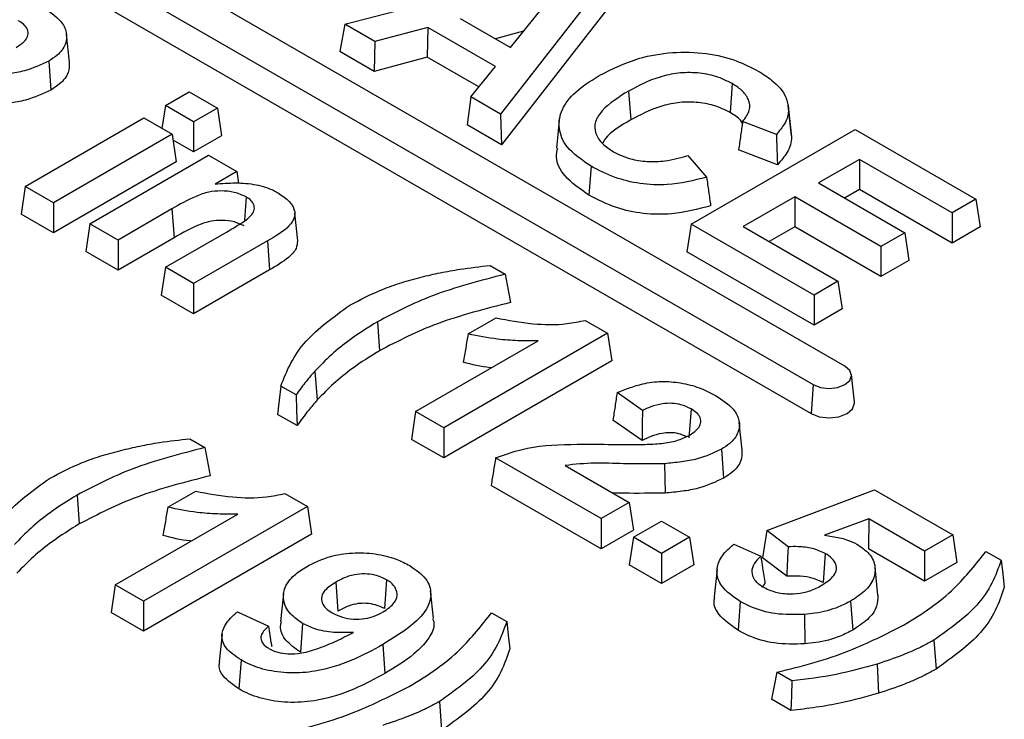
# Model space of a CAD drawing. Header units: inches. Extents: x 0.3 to 33.8, y 0.2 to 21.7.
# Tile 187 of 192: x 30.8162 to 30.8742, y 18.5157 to 18.5569. Entities that reach past the tile are written whole.
import ezdxf

# ---------------------------------------------------------------- set-up
doc = ezdxf.new("R2010")
doc.units = ezdxf.units.IN
doc.header["$MEASUREMENT"] = 0

msp = doc.modelspace()

# ---------------------------------------------------------------- linework, layer by layer
at = {"color": 7, "linetype": 'Continuous', "lineweight": 25}
for p, q in [((30.864781, 18.536532), (30.796192, 18.576128)), ((30.794318, 18.575046), (30.862907, 18.53545)), ((30.794194, 18.573342), (30.862783, 18.533746)), ((30.835346, 18.556668), (30.848642, 18.560136)), ((30.850492, 18.559068), (30.844506, 18.55138)), ((30.845091, 18.555299), (30.847651, 18.558483)), ((30.850701, 18.557457), (30.844562, 18.549572)), ((30.835346, 18.556668), (30.835043, 18.555067)), ((30.837113, 18.555648), (30.835346, 18.556668)), ((30.842141, 18.557002), (30.845091, 18.555299)), ((30.819138, 18.554443), (30.818964, 18.55607)), ((30.84023, 18.556486), (30.837113, 18.555648)), ((30.84023, 18.556486), (30.840193, 18.554731)), ((30.844203, 18.554192), (30.84023, 18.556486)), ((30.845862, 18.556258), (30.844203, 18.555811)), ((30.837113, 18.555648), (30.837076, 18.553893)), ((30.837076, 18.553893), (30.835043, 18.555067)), ((30.817912, 18.5545), (30.818036, 18.552795)), ((30.840193, 18.554731), (30.837076, 18.553893)), ((30.843227, 18.55298), (30.840193, 18.554731)), ((30.842753, 18.552391), (30.844203, 18.554192)), ((30.858146, 18.553177), (30.858023, 18.551472)), ((30.824784, 18.55188), (30.826186, 18.552689)), ((30.826186, 18.552689), (30.827842, 18.551733)), ((30.852049, 18.552739), (30.852173, 18.551035)), ((30.842753, 18.552391), (30.842543, 18.550737)), ((30.844506, 18.55138), (30.842753, 18.552391)), ((30.824784, 18.55188), (30.824581, 18.550539)), ((30.82644, 18.550924), (30.824784, 18.55188)), ((30.827842, 18.551733), (30.82644, 18.550924)), ((30.827842, 18.551733), (30.82809, 18.5501)), ((30.844506, 18.55138), (30.844562, 18.549572)), ((30.86162, 18.550256), (30.861446, 18.551877)), ((30.861467, 18.551668), (30.861642, 18.550037)), ((30.816534, 18.547117), (30.823521, 18.551151)), ((30.823521, 18.551151), (30.825177, 18.550195)), ((30.82644, 18.550924), (30.82644, 18.549148)), ((30.844562, 18.549572), (30.842543, 18.550737)), ((30.847969, 18.551008), (30.847795, 18.549381)), ((30.860744, 18.550178), (30.858756, 18.550943)), ((30.825177, 18.550195), (30.81819, 18.546161)), ((30.825177, 18.550195), (30.825425, 18.548561)), ((30.855724, 18.544904), (30.865376, 18.550476)), ((30.861589, 18.550253), (30.861642, 18.550037)), ((30.865376, 18.550476), (30.87249, 18.546369)), ((30.82644, 18.549148), (30.82523, 18.549846)), ((30.82809, 18.5501), (30.82644, 18.549148)), ((30.860807, 18.548399), (30.858523, 18.549278)), ((30.825425, 18.548561), (30.81819, 18.544385)), ((30.820342, 18.544919), (30.827328, 18.548953)), ((30.827328, 18.548953), (30.828985, 18.547997)), ((30.85553, 18.548938), (30.856639, 18.547658)), ((30.86563, 18.54871), (30.863225, 18.547321)), ((30.871087, 18.545559), (30.86563, 18.54871)), ((30.86563, 18.54871), (30.86563, 18.546934)), ((30.828985, 18.547997), (30.82771, 18.547261)), ((30.828985, 18.547997), (30.829089, 18.547308)), ((30.849836, 18.548303), (30.849712, 18.546598)), ((30.863225, 18.547321), (30.868302, 18.544391)), ((30.816534, 18.547117), (30.816287, 18.545484)), ((30.81819, 18.546161), (30.816534, 18.547117)), ((30.86563, 18.546934), (30.864763, 18.546433)), ((30.871087, 18.543783), (30.86563, 18.546934)), ((30.81819, 18.546161), (30.81819, 18.544385)), ((30.829536, 18.546499), (30.829436, 18.545124)), ((30.861822, 18.546512), (30.858783, 18.544757)), ((30.866899, 18.543581), (30.861822, 18.546512)), ((30.861822, 18.546512), (30.861822, 18.544736)), ((30.87249, 18.546369), (30.871087, 18.545559)), ((30.87249, 18.546369), (30.872737, 18.544736)), ((30.825168, 18.545793), (30.821998, 18.543963)), ((30.825168, 18.545793), (30.825292, 18.544089)), ((30.832578, 18.543907), (30.832403, 18.545537)), ((30.871087, 18.545559), (30.871087, 18.543783)), ((30.81819, 18.544385), (30.816287, 18.545484)), ((30.820342, 18.544919), (30.820094, 18.543286)), ((30.821998, 18.543963), (30.820342, 18.544919)), ((30.824784, 18.542355), (30.828372, 18.544427)), ((30.855724, 18.544904), (30.855477, 18.543271)), ((30.862965, 18.540724), (30.855724, 18.544904)), ((30.858783, 18.544757), (30.864367, 18.541533)), ((30.861822, 18.544736), (30.860321, 18.543869)), ((30.866899, 18.541805), (30.861822, 18.544736)), ((30.868302, 18.544391), (30.866899, 18.543581)), ((30.868302, 18.544391), (30.868549, 18.542758)), ((30.872737, 18.544736), (30.871087, 18.543783)), ((30.825292, 18.544089), (30.821998, 18.542187)), ((30.821998, 18.543963), (30.821998, 18.542187)), ((30.83079, 18.54391), (30.82644, 18.541399)), ((30.83079, 18.54391), (30.830914, 18.542206)), ((30.821998, 18.542187), (30.820094, 18.543286)), ((30.862965, 18.538948), (30.855477, 18.543271)), ((30.866899, 18.543581), (30.866899, 18.541805)), ((30.868549, 18.542758), (30.866899, 18.541805)), ((30.824784, 18.542355), (30.824536, 18.540722)), ((30.82644, 18.541399), (30.824784, 18.542355)), ((30.830914, 18.542206), (30.82644, 18.539623)), ((30.843895, 18.542466), (30.84479, 18.541949)), ((30.864367, 18.541533), (30.862965, 18.540724)), ((30.864367, 18.541533), (30.864615, 18.5399)), ((30.82644, 18.541399), (30.82644, 18.539623)), ((30.82644, 18.539623), (30.824536, 18.540722)), ((30.862965, 18.540724), (30.862965, 18.538948)), ((30.864615, 18.5399), (30.862965, 18.538948)), ((30.837263, 18.539148), (30.837387, 18.537443)), ((30.842609, 18.538432), (30.844246, 18.539377)), ((30.849497, 18.539232), (30.850814, 18.538472)), ((30.839506, 18.533856), (30.846732, 18.538027)), ((30.850814, 18.538472), (30.841162, 18.5329)), ((30.850814, 18.538472), (30.851062, 18.536839)), ((30.851062, 18.536839), (30.841162, 18.531124)), ((30.83357, 18.536233), (30.833724, 18.534553)), ((30.865341, 18.534412), (30.865167, 18.536038)), ((30.832471, 18.53484), (30.831579, 18.535355)), ((30.862907, 18.53545), (30.862783, 18.533746)), ((30.85286, 18.533927), (30.85137, 18.534973)), ((30.855723, 18.534019), (30.855599, 18.532314)), ((30.832532, 18.533029), (30.83139, 18.533688)), ((30.839506, 18.533856), (30.839259, 18.532223)), ((30.841162, 18.5329), (30.839506, 18.533856)), ((30.852839, 18.53215), (30.851121, 18.533356)), ((30.841162, 18.5329), (30.841162, 18.531124)), ((30.858736, 18.531584), (30.858562, 18.533211)), ((30.826217, 18.532261), (30.827113, 18.531744)), ((30.841162, 18.531124), (30.839259, 18.532223)), ((30.85751, 18.53164), (30.857634, 18.529936)), ((30.850427, 18.527551), (30.84422, 18.531134)), ((30.848308, 18.530687), (30.852083, 18.528507)), ((30.854169, 18.53079), (30.854191, 18.529056)), ((30.850427, 18.525775), (30.843954, 18.529512)), ((30.819585, 18.528942), (30.819709, 18.527238)), ((30.824932, 18.528226), (30.826569, 18.529172)), ((30.831819, 18.529027), (30.833137, 18.528267)), ((30.860178, 18.526859), (30.866522, 18.529257)), ((30.866522, 18.529257), (30.871121, 18.526602)), ((30.833137, 18.528267), (30.823485, 18.522695)), ((30.833137, 18.528267), (30.833384, 18.526634)), ((30.852083, 18.528507), (30.850427, 18.527551)), ((30.852083, 18.528507), (30.852331, 18.526874)), ((30.821828, 18.523651), (30.829054, 18.527822)), ((30.850427, 18.527551), (30.850427, 18.525775)), ((30.852325, 18.526456), (30.853981, 18.527412)), ((30.853981, 18.527412), (30.855637, 18.526456)), ((30.866191, 18.527536), (30.863583, 18.526573)), ((30.866191, 18.527536), (30.866167, 18.525774)), ((30.869465, 18.525646), (30.866191, 18.527536)), ((30.833384, 18.526634), (30.823485, 18.520919)), ((30.852331, 18.526874), (30.850427, 18.525775)), ((30.852325, 18.526456), (30.852077, 18.524823)), ((30.853981, 18.5255), (30.852325, 18.526456)), ((30.855637, 18.526456), (30.853981, 18.5255)), ((30.855637, 18.526456), (30.855885, 18.524823)), ((30.860178, 18.526859), (30.859926, 18.525251)), ((30.861434, 18.525896), (30.860178, 18.526859)), ((30.871121, 18.526602), (30.869465, 18.525646)), ((30.871121, 18.526602), (30.871368, 18.524969)), ((30.858242, 18.526043), (30.859832, 18.525336)), ((30.853981, 18.5255), (30.853981, 18.523724)), ((30.861352, 18.524158), (30.859926, 18.525251)), ((30.863624, 18.525501), (30.863502, 18.523796)), ((30.869465, 18.52387), (30.866167, 18.525774)), ((30.869465, 18.525646), (30.869465, 18.52387)), ((30.873077, 18.52562), (30.873973, 18.525102)), ((30.853981, 18.523724), (30.852077, 18.524823)), ((30.855885, 18.524823), (30.853981, 18.523724)), ((30.866726, 18.523041), (30.866551, 18.524669)), ((30.871368, 18.524969), (30.869465, 18.52387)), ((30.857256, 18.524583), (30.857081, 18.522956)), ((30.821828, 18.523651), (30.821581, 18.522018)), ((30.823485, 18.522695), (30.821828, 18.523651)), ((30.834817, 18.523815), (30.834941, 18.52211)), ((30.837798, 18.523957), (30.837673, 18.522252)), ((30.860073, 18.523724), (30.859919, 18.523549)), ((30.831738, 18.523115), (30.831563, 18.521488)), ((30.840559, 18.521681), (30.840385, 18.523305)), ((30.823485, 18.522695), (30.823485, 18.520919)), ((30.858614, 18.522679), (30.85849, 18.520974)), ((30.865117, 18.522697), (30.865241, 18.520992)), ((30.823485, 18.520919), (30.821581, 18.522018)), ((30.829022, 18.522064), (30.830859, 18.521215)), ((30.843977, 18.522009), (30.844873, 18.521491)), ((30.862397, 18.521908), (30.862421, 18.520175)), ((30.83286, 18.521385), (30.832736, 18.519681)), ((30.828119, 18.520751), (30.827944, 18.519125)), ((30.837572, 18.52013), (30.837695, 18.518425)), ((30.870018, 18.520397), (30.870141, 18.518692)), ((30.829234, 18.519229), (30.829111, 18.517524)), ((30.866675, 18.518986), (30.866758, 18.517264)), ((30.861654, 18.517993), (30.860763, 18.518507)), ((30.840918, 18.516786), (30.841041, 18.515081)), ((30.861596, 18.516251), (30.860454, 18.51691))]:
    msp.add_line(p, q, dxfattribs=at)
at = {"color": 7, "linetype": 'Continuous', "lineweight": 25, "flags": 128}
for points in [[(30.862907, 18.53545), (30.863337, 18.535284), (30.863844, 18.535226), (30.864351, 18.535284), (30.864781, 18.53545), (30.865068, 18.535698), (30.865169, 18.535991), (30.865068, 18.536284), (30.864781, 18.536532)], [(30.831579, 18.535355), (30.831484, 18.534522), (30.83139, 18.533688)], [(30.832471, 18.53484), (30.832501, 18.533934), (30.832532, 18.533029)], [(30.862783, 18.533746), (30.86327, 18.533558), (30.863844, 18.533492), (30.864418, 18.533558), (30.864905, 18.533746), (30.86523, 18.534027), (30.865344, 18.534358), (30.865341, 18.534412)], [(30.873973, 18.525102), (30.874067, 18.524303), (30.874161, 18.523504)], [(30.844873, 18.521491), (30.844967, 18.520692), (30.84506, 18.519893)], [(30.860763, 18.518507), (30.860608, 18.517709), (30.860454, 18.51691)], [(30.861654, 18.517993), (30.861625, 18.517122), (30.861596, 18.516251)]]:
    msp.add_lwpolyline(points, dxfattribs=at)
at = {"color": 7, "linetype": 'Continuous', "lineweight": 25}
for points, knots in [([(30.817567, 18.557665), (30.817955, 18.55741), (30.818614, 18.556978), (30.819014, 18.556187), (30.818956, 18.555474), (30.818525, 18.554893), (30.818083, 18.554609), (30.817912, 18.5545)], [0, 0, 0, 0, 0.283085, 0.480774, 0.678358, 0.876064, 1, 1, 1, 1]), ([(30.815999, 18.555307), (30.816195, 18.555435), (30.816519, 18.555646), (30.816721, 18.556028), (30.816692, 18.556359), (30.816475, 18.556654), (30.81624, 18.556805), (30.816125, 18.556878)], [0, 0, 0, 0, 0.284559, 0.471138, 0.658457, 0.833554, 1, 1, 1, 1]), ([(30.850248, 18.553612), (30.851023, 18.554006), (30.852304, 18.554658), (30.85461, 18.555068), (30.856616, 18.55501), (30.858375, 18.554586), (30.859267, 18.554124), (30.859682, 18.553909)], [0, 0, 0, 0, 0.287795, 0.47546, 0.663693, 0.843592, 1, 1, 1, 1]), ([(30.817912, 18.5545), (30.817459, 18.554287), (30.816749, 18.553954), (30.815553, 18.553739), (30.814901, 18.553679), (30.814571, 18.553649)], [0, 0, 0, 0, 0.4663154, 0.7300388, 1, 1, 1, 1]), ([(30.81911, 18.554444), (30.819116, 18.554236), (30.819129, 18.553781), (30.818675, 18.553208), (30.818214, 18.55291), (30.818036, 18.552795)], [0, 0, 0, 0, 0.340398, 0.745472, 1, 1, 1, 1]), ([(30.858146, 18.553177), (30.857837, 18.553331), (30.857238, 18.553629), (30.8561, 18.553835), (30.854946, 18.553825), (30.853489, 18.553499), (30.852629, 18.553045), (30.852049, 18.552739)], [0, 0, 0, 0, 0.1746637, 0.3383688, 0.5019897, 0.6641667, 1, 1, 1, 1]), ([(30.859682, 18.553909), (30.859954, 18.553738), (30.860657, 18.553295), (30.861337, 18.552517), (30.86143, 18.551908), (30.861467, 18.551668)], [0, 0, 0, 0, 0.27598, 0.714719, 1, 1, 1, 1]), ([(30.849836, 18.548303), (30.849306, 18.548667), (30.848356, 18.54932), (30.847872, 18.550535), (30.848046, 18.551661), (30.848872, 18.552732), (30.849778, 18.553311), (30.850248, 18.553612)], [0, 0, 0, 0, 0.235978, 0.422683, 0.609142, 0.797116, 1, 1, 1, 1]), ([(30.858756, 18.550943), (30.858922, 18.551162), (30.859239, 18.551579), (30.85915, 18.552244), (30.858758, 18.552784), (30.858338, 18.553054), (30.858146, 18.553177)], [0, 0, 0, 0, 0.290815, 0.554009, 0.796755, 1, 1, 1, 1]), ([(30.818036, 18.552795), (30.817564, 18.552574), (30.816829, 18.552229), (30.815596, 18.552008), (30.81493, 18.551947), (30.814593, 18.551916)], [0, 0, 0, 0, 0.470907, 0.732392, 1, 1, 1, 1]), ([(30.852049, 18.552739), (30.851469, 18.552376), (30.850617, 18.551842), (30.850025, 18.550936), (30.850054, 18.550244), (30.850452, 18.549623), (30.850931, 18.549308), (30.851161, 18.549157)], [0, 0, 0, 0, 0.357809, 0.52589, 0.695125, 0.853796, 1, 1, 1, 1]), ([(30.858023, 18.551472), (30.857713, 18.551626), (30.857127, 18.551917), (30.856021, 18.552104), (30.85493, 18.552084), (30.85355, 18.551763), (30.85273, 18.551329), (30.852173, 18.551035)], [0, 0, 0, 0, 0.181942, 0.343344, 0.5046509, 0.6639351, 1, 1, 1, 1]), ([(30.858771, 18.550788), (30.85873, 18.550865), (30.85859, 18.551127), (30.858258, 18.551329), (30.858023, 18.551472)], [0, 0, 0, 0, 0.293346, 1, 1, 1, 1]), ([(30.861467, 18.551668), (30.861456, 18.551521), (30.861435, 18.551226), (30.861202, 18.550718), (30.860917, 18.550382), (30.860744, 18.550178)], [0, 0, 0, 0, 0.282626, 0.565281, 1, 1, 1, 1]), ([(30.852173, 18.551035), (30.851584, 18.550696), (30.850871, 18.550286), (30.850561, 18.549748), (30.850507, 18.549653)], [0, 0, 0, 0, 0.8251002, 1, 1, 1, 1]), ([(30.858756, 18.550943), (30.858717, 18.550666), (30.85864, 18.550111), (30.858562, 18.549556), (30.858523, 18.549278)], [0, 0, 0, 0, 0.5, 1, 1, 1, 1]), ([(30.860744, 18.550178), (30.860755, 18.549881), (30.860776, 18.549288), (30.860797, 18.548696), (30.860807, 18.548399)], [0, 0, 0, 0, 0.5, 1, 1, 1, 1]), ([(30.861642, 18.550037), (30.861631, 18.549884), (30.861609, 18.549576), (30.861351, 18.549016), (30.861019, 18.548639), (30.860807, 18.548399)], [0, 0, 0, 0, 0.2667178, 0.533476, 1, 1, 1, 1]), ([(30.849712, 18.546598), (30.849191, 18.546961), (30.848245, 18.547619), (30.847723, 18.548648), (30.84784, 18.549203), (30.847877, 18.549377)], [0, 0, 0, 0, 0.457287, 0.82917, 1, 1, 1, 1]), ([(30.851161, 18.549157), (30.851475, 18.549005), (30.852057, 18.548723), (30.853144, 18.548555), (30.85434, 18.548598), (30.855092, 18.548813), (30.85553, 18.548938)], [0, 0, 0, 0, 0.256584, 0.475052, 0.693499, 1, 1, 1, 1]), ([(30.856639, 18.547658), (30.855879, 18.547468), (30.854621, 18.547154), (30.852698, 18.547243), (30.851139, 18.547629), (30.850288, 18.548069), (30.849836, 18.548303)], [0, 0, 0, 0, 0.328144, 0.542602, 0.756612, 1, 1, 1, 1]), ([(30.82771, 18.547261), (30.828109, 18.547293), (30.828912, 18.547357), (30.830131, 18.547258), (30.830963, 18.546986), (30.831343, 18.546779), (30.831435, 18.546729)], [0, 0, 0, 0, 0.301469, 0.607099, 0.905477, 1, 1, 1, 1]), ([(30.856639, 18.547658), (30.856678, 18.547379), (30.856756, 18.54682), (30.856834, 18.546261), (30.856873, 18.545981)], [0, 0, 0, 0, 0.5, 1, 1, 1, 1]), ([(30.829536, 18.546499), (30.829312, 18.546602), (30.828878, 18.546802), (30.828073, 18.546878), (30.827277, 18.546801), (30.826275, 18.546433), (30.825619, 18.546054), (30.825168, 18.545793)], [0, 0, 0, 0, 0.164445, 0.319391, 0.458628, 0.627537, 1, 1, 1, 1]), ([(30.831435, 18.546729), (30.831664, 18.546573), (30.832097, 18.546278), (30.832406, 18.545767), (30.832415, 18.545254), (30.831957, 18.544582), (30.831263, 18.544182), (30.83079, 18.54391)], [0, 0, 0, 0, 0.186562, 0.352717, 0.485799, 0.649698, 1, 1, 1, 1]), ([(30.828372, 18.544427), (30.828659, 18.544596), (30.829235, 18.544936), (30.829904, 18.545397), (30.830051, 18.545843), (30.829965, 18.546146), (30.829755, 18.546363), (30.829588, 18.546467), (30.829536, 18.546499)], [0, 0, 0, 0, 0.289322, 0.581203, 0.704413, 0.828059, 0.946771, 1, 1, 1, 1]), ([(30.856873, 18.545981), (30.856125, 18.545782), (30.854865, 18.545447), (30.852891, 18.545477), (30.851173, 18.545853), (30.850232, 18.546333), (30.849712, 18.546598)], [0, 0, 0, 0, 0.310487, 0.523336, 0.736174, 1, 1, 1, 1]), ([(30.829413, 18.544794), (30.829226, 18.544882), (30.828852, 18.545058), (30.828146, 18.54514), (30.827466, 18.545091), (30.826441, 18.544775), (30.825791, 18.544387), (30.825292, 18.544089)], [0, 0, 0, 0, 0.146253, 0.293847, 0.428162, 0.561151, 1, 1, 1, 1]), ([(30.832549, 18.543909), (30.83254, 18.543759), (30.832519, 18.543412), (30.831937, 18.542809), (30.831307, 18.542438), (30.830914, 18.542206)], [0, 0, 0, 0, 0.2216323, 0.5139914, 1, 1, 1, 1]), ([(30.839841, 18.54178), (30.840213, 18.541868), (30.840957, 18.542043), (30.842307, 18.542286), (30.843298, 18.542398), (30.843895, 18.542466)], [0, 0, 0, 0, 0.284547, 0.569244, 1, 1, 1, 1]), ([(30.835644, 18.540126), (30.836265, 18.540451), (30.837207, 18.540944), (30.83866, 18.541463), (30.839446, 18.541674), (30.839841, 18.54178)], [0, 0, 0, 0, 0.491259, 0.744353, 1, 1, 1, 1]), ([(30.84479, 18.541949), (30.844058, 18.541759), (30.842592, 18.54138), (30.839945, 18.540544), (30.838304, 18.53969), (30.837263, 18.539148)], [0, 0, 0, 0, 0.2675, 0.535217, 1, 1, 1, 1]), ([(30.84479, 18.541949), (30.844841, 18.541671), (30.844943, 18.541116), (30.845046, 18.54056), (30.845097, 18.540282)], [0, 0, 0, 0, 0.5, 1, 1, 1, 1]), ([(30.831579, 18.535355), (30.831754, 18.535808), (30.832104, 18.536716), (30.833245, 18.538402), (30.834699, 18.539446), (30.835644, 18.540126)], [0, 0, 0, 0, 0.258852, 0.517923, 1, 1, 1, 1]), ([(30.845097, 18.540282), (30.844363, 18.540094), (30.842894, 18.539719), (30.840174, 18.538884), (30.838479, 18.538008), (30.837387, 18.537443)], [0, 0, 0, 0, 0.2619561, 0.5241042, 1, 1, 1, 1]), ([(30.837263, 18.539148), (30.836716, 18.538806), (30.835734, 18.538193), (30.834523, 18.537205), (30.833888, 18.536558), (30.83357, 18.536233)], [0, 0, 0, 0, 0.38444, 0.691047, 1, 1, 1, 1]), ([(30.844246, 18.539377), (30.844957, 18.539241), (30.846301, 18.538984), (30.84815, 18.538953), (30.849138, 18.539158), (30.849497, 18.539232)], [0, 0, 0, 0, 0.417234, 0.788319, 1, 1, 1, 1]), ([(30.842609, 18.538432), (30.842558, 18.538154), (30.842457, 18.537598), (30.842355, 18.537043), (30.842305, 18.536765)], [0, 0, 0, 0, 0.5, 1, 1, 1, 1]), ([(30.846732, 18.538027), (30.84633, 18.538024), (30.845526, 18.538018), (30.844123, 18.538117), (30.843176, 18.538314), (30.842609, 18.538432)], [0, 0, 0, 0, 0.28591, 0.572569, 1, 1, 1, 1]), ([(30.837387, 18.537443), (30.83684, 18.537102), (30.835864, 18.536492), (30.834665, 18.535511), (30.834038, 18.534873), (30.833724, 18.534553)], [0, 0, 0, 0, 0.38761, 0.692652, 1, 1, 1, 1]), ([(30.843973, 18.536435), (30.843953, 18.536437), (30.843373, 18.536495), (30.842829, 18.536633), (30.842305, 18.536765)], [0, 0, 0, 0, 0.0348534, 1, 1, 1, 1]), ([(30.83357, 18.536233), (30.833374, 18.536005), (30.832984, 18.535547), (30.832642, 18.535076), (30.832471, 18.53484)], [0, 0, 0, 0, 0.49938, 1, 1, 1, 1]), ([(30.85137, 18.534973), (30.851853, 18.53517), (30.852647, 18.535492), (30.853984, 18.535668), (30.855142, 18.535569), (30.856245, 18.535282), (30.856854, 18.534967), (30.857164, 18.534806)], [0, 0, 0, 0, 0.271716, 0.446718, 0.622091, 0.806985, 1, 1, 1, 1]), ([(30.833724, 18.534553), (30.833546, 18.534344), (30.833243, 18.533991), (30.832857, 18.533479), (30.83264, 18.533179), (30.832532, 18.533029)], [0, 0, 0, 0, 0.416157, 0.708028, 1, 1, 1, 1]), ([(30.85137, 18.534973), (30.851329, 18.534704), (30.851246, 18.534165), (30.851163, 18.533626), (30.851121, 18.533356)], [0, 0, 0, 0, 0.5, 1, 1, 1, 1]), ([(30.857164, 18.534806), (30.857553, 18.534551), (30.858212, 18.534118), (30.858612, 18.533328), (30.858554, 18.532615), (30.858123, 18.532033), (30.857681, 18.531749), (30.85751, 18.53164)], [0, 0, 0, 0, 0.283085, 0.480774, 0.678358, 0.876064, 1, 1, 1, 1]), ([(30.85286, 18.533927), (30.852857, 18.533712), (30.852852, 18.533308), (30.852845, 18.532715), (30.852841, 18.532338), (30.852839, 18.53215)], [0, 0, 0, 0, 0.363255, 0.681627, 1, 1, 1, 1]), ([(30.855723, 18.534019), (30.855533, 18.534112), (30.855201, 18.534275), (30.854588, 18.534361), (30.853961, 18.534326), (30.853376, 18.53416), (30.853019, 18.533999), (30.85286, 18.533927)], [0, 0, 0, 0, 0.2303493, 0.4023546, 0.5742821, 0.8109109, 1, 1, 1, 1]), ([(30.855597, 18.532448), (30.855793, 18.532576), (30.856117, 18.532787), (30.856319, 18.533169), (30.85629, 18.5335), (30.856073, 18.533794), (30.855838, 18.533945), (30.855723, 18.534019)], [0, 0, 0, 0, 0.284559, 0.471138, 0.658457, 0.833554, 1, 1, 1, 1]), ([(30.822163, 18.531575), (30.822535, 18.531663), (30.823279, 18.531838), (30.824629, 18.532081), (30.82562, 18.532193), (30.826217, 18.532261)], [0, 0, 0, 0, 0.284547, 0.569244, 1, 1, 1, 1]), ([(30.855433, 18.53238), (30.855292, 18.532447), (30.855022, 18.532574), (30.854504, 18.532626), (30.853928, 18.532579), (30.853363, 18.532402), (30.853006, 18.53223), (30.852839, 18.53215)], [0, 0, 0, 0, 0.184448, 0.352951, 0.521391, 0.775708, 1, 1, 1, 1]), ([(30.853989, 18.531978), (30.854142, 18.532), (30.854449, 18.532045), (30.85502, 18.532173), (30.85537, 18.53234), (30.855597, 18.532448)], [0, 0, 0, 0, 0.259928, 0.520489, 1, 1, 1, 1]), ([(30.827113, 18.531744), (30.82638, 18.531554), (30.824914, 18.531174), (30.822267, 18.530339), (30.820626, 18.529485), (30.819585, 18.528942)], [0, 0, 0, 0, 0.2675, 0.535217, 1, 1, 1, 1]), ([(30.827113, 18.531744), (30.827164, 18.531466), (30.827266, 18.530911), (30.827368, 18.530355), (30.827419, 18.530077)], [0, 0, 0, 0, 0.5, 1, 1, 1, 1]), ([(30.84422, 18.531134), (30.844832, 18.531351), (30.84629, 18.531867), (30.848655, 18.53194), (30.850234, 18.531931), (30.850836, 18.531928)], [0, 0, 0, 0, 0.308802, 0.736208, 1, 1, 1, 1]), ([(30.850836, 18.531928), (30.851238, 18.531924), (30.851964, 18.531918), (30.853017, 18.531916), (30.853664, 18.531957), (30.853989, 18.531978)], [0, 0, 0, 0, 0.3815989, 0.69015, 1, 1, 1, 1]), ([(30.85751, 18.53164), (30.857057, 18.531427), (30.856347, 18.531094), (30.855151, 18.53088), (30.854499, 18.53082), (30.854169, 18.53079)], [0, 0, 0, 0, 0.466315, 0.730039, 1, 1, 1, 1]), ([(30.817966, 18.52992), (30.818588, 18.530246), (30.819529, 18.530739), (30.820982, 18.531258), (30.821768, 18.531469), (30.822163, 18.531575)], [0, 0, 0, 0, 0.491259, 0.744353, 1, 1, 1, 1]), ([(30.84422, 18.531134), (30.844176, 18.530864), (30.844087, 18.530323), (30.843999, 18.529782), (30.843954, 18.529512)], [0, 0, 0, 0, 0.5, 1, 1, 1, 1]), ([(30.858708, 18.531585), (30.858714, 18.531377), (30.858727, 18.530922), (30.858273, 18.530348), (30.857812, 18.53005), (30.857634, 18.529936)], [0, 0, 0, 0, 0.340398, 0.7454725, 1, 1, 1, 1]), ([(30.854169, 18.53079), (30.853361, 18.530776), (30.851983, 18.530752), (30.850021, 18.530866), (30.848882, 18.530747), (30.848308, 18.530687)], [0, 0, 0, 0, 0.412387, 0.703851, 1, 1, 1, 1]), ([(30.813901, 18.52515), (30.814076, 18.525603), (30.814427, 18.52651), (30.815567, 18.528196), (30.817021, 18.529241), (30.817966, 18.52992)], [0, 0, 0, 0, 0.258852, 0.517923, 1, 1, 1, 1]), ([(30.827419, 18.530077), (30.826685, 18.529889), (30.825216, 18.529514), (30.822496, 18.528679), (30.820802, 18.527803), (30.819709, 18.527238)], [0, 0, 0, 0, 0.261956, 0.524104, 1, 1, 1, 1]), ([(30.857634, 18.529936), (30.857162, 18.529714), (30.856427, 18.52937), (30.855194, 18.529148), (30.854528, 18.529087), (30.854191, 18.529056)], [0, 0, 0, 0, 0.470907, 0.732392, 1, 1, 1, 1]), ([(30.819585, 18.528942), (30.819038, 18.528601), (30.818056, 18.527988), (30.816846, 18.527), (30.816211, 18.526353), (30.815892, 18.526028)], [0, 0, 0, 0, 0.38444, 0.691047, 1, 1, 1, 1]), ([(30.826569, 18.529172), (30.82728, 18.529036), (30.828623, 18.528779), (30.830472, 18.528748), (30.83146, 18.528953), (30.831819, 18.529027)], [0, 0, 0, 0, 0.4172337, 0.7883192, 1, 1, 1, 1]), ([(30.854191, 18.529056), (30.853383, 18.529046), (30.852359, 18.529032), (30.851336, 18.529058), (30.851121, 18.529063)], [0, 0, 0, 0, 0.789244, 1, 1, 1, 1]), ([(30.824932, 18.528226), (30.824881, 18.527949), (30.824779, 18.527393), (30.824678, 18.526838), (30.824627, 18.52656)], [0, 0, 0, 0, 0.5, 1, 1, 1, 1]), ([(30.829054, 18.527822), (30.828653, 18.527819), (30.827848, 18.527813), (30.826445, 18.527912), (30.825498, 18.528109), (30.824932, 18.528226)], [0, 0, 0, 0, 0.28591, 0.572569, 1, 1, 1, 1]), ([(30.819709, 18.527238), (30.819162, 18.526897), (30.818186, 18.526287), (30.816987, 18.525306), (30.816361, 18.524668), (30.816046, 18.524347)], [0, 0, 0, 0, 0.38761, 0.692652, 1, 1, 1, 1]), ([(30.826295, 18.52623), (30.826275, 18.526232), (30.825695, 18.52629), (30.825152, 18.526428), (30.824627, 18.52656)], [0, 0, 0, 0, 0.034853, 1, 1, 1, 1]), ([(30.863583, 18.526573), (30.863731, 18.526551), (30.864027, 18.526505), (30.86447, 18.526432), (30.864979, 18.526295), (30.865289, 18.526143), (30.865481, 18.526048)], [0, 0, 0, 0, 0.215425, 0.431007, 0.647069, 1, 1, 1, 1]), ([(30.858614, 18.522679), (30.858195, 18.522967), (30.857491, 18.523451), (30.857179, 18.524332), (30.857344, 18.52511), (30.85779, 18.525677), (30.858152, 18.52597), (30.858242, 18.526043)], [0, 0, 0, 0, 0.299707, 0.504023, 0.707928, 0.926973, 1, 1, 1, 1]), ([(30.861434, 18.525896), (30.86142, 18.525606), (30.861393, 18.525027), (30.861366, 18.524447), (30.861352, 18.524158)], [0, 0, 0, 0, 0.5, 1, 1, 1, 1]), ([(30.863624, 18.525501), (30.863379, 18.525612), (30.862908, 18.525825), (30.862109, 18.525914), (30.86163, 18.525901), (30.861434, 18.525896)], [0, 0, 0, 0, 0.390342, 0.75013, 1, 1, 1, 1]), ([(30.865481, 18.526048), (30.865746, 18.525868), (30.866311, 18.525482), (30.866608, 18.524746), (30.866512, 18.523979), (30.866008, 18.52327), (30.865407, 18.522884), (30.865117, 18.522697)], [0, 0, 0, 0, 0.187588, 0.401002, 0.585044, 0.799746, 1, 1, 1, 1]), ([(30.833078, 18.524723), (30.833525, 18.524945), (30.834316, 18.525337), (30.835781, 18.525568), (30.837143, 18.525518), (30.838312, 18.525229), (30.838903, 18.524923), (30.83916, 18.52479)], [0, 0, 0, 0, 0.256328, 0.453826, 0.651362, 0.848324, 1, 1, 1, 1]), ([(30.859832, 18.525336), (30.85968, 18.525193), (30.859381, 18.524913), (30.85926, 18.524421), (30.859399, 18.523926), (30.859754, 18.523667), (30.859935, 18.523535)], [0, 0, 0, 0, 0.2551133, 0.5003764, 0.7460283, 1, 1, 1, 1]), ([(30.859832, 18.525336), (30.859866, 18.525108), (30.859946, 18.52457), (30.860027, 18.524033), (30.860073, 18.523724)], [0, 0, 0, 0, 0.4251992, 1, 1, 1, 1]), ([(30.863418, 18.523629), (30.863656, 18.523783), (30.864041, 18.524033), (30.864307, 18.524478), (30.864279, 18.524864), (30.86405, 18.525223), (30.863765, 18.525409), (30.863624, 18.525501)], [0, 0, 0, 0, 0.289909, 0.469913, 0.650942, 0.826837, 1, 1, 1, 1]), ([(30.868224, 18.521274), (30.868776, 18.521612), (30.869881, 18.522288), (30.871595, 18.523723), (30.872502, 18.524883), (30.873077, 18.52562)], [0, 0, 0, 0, 0.267519, 0.535356, 1, 1, 1, 1]), ([(30.83286, 18.521385), (30.832595, 18.521565), (30.832014, 18.521959), (30.831683, 18.522722), (30.831761, 18.523519), (30.832269, 18.524205), (30.832828, 18.524563), (30.833078, 18.524723)], [0, 0, 0, 0, 0.188517, 0.413904, 0.612235, 0.826693, 1, 1, 1, 1]), ([(30.83916, 18.52479), (30.839513, 18.524543), (30.840209, 18.524056), (30.840477, 18.523155), (30.840236, 18.52219), (30.839231, 18.521155), (30.838165, 18.520496), (30.837572, 18.52013)], [0, 0, 0, 0, 0.177117, 0.3488287, 0.4938362, 0.718491, 1, 1, 1, 1]), ([(30.873973, 18.525102), (30.873812, 18.524647), (30.873489, 18.523736), (30.872379, 18.52207), (30.870942, 18.521052), (30.870018, 18.520397)], [0, 0, 0, 0, 0.26283, 0.5259, 1, 1, 1, 1]), ([(30.837798, 18.523957), (30.837581, 18.524059), (30.837206, 18.524235), (30.83652, 18.524319), (30.835847, 18.524262), (30.835277, 18.524064), (30.834952, 18.523888), (30.834817, 18.523815)], [0, 0, 0, 0, 0.243961, 0.423465, 0.604106, 0.835992, 1, 1, 1, 1]), ([(30.863502, 18.523796), (30.863253, 18.523906), (30.862794, 18.524109), (30.862011, 18.524182), (30.861551, 18.524165), (30.861352, 18.524158)], [0, 0, 0, 0, 0.400642, 0.740167, 1, 1, 1, 1]), ([(30.834817, 18.523815), (30.834577, 18.52366), (30.834194, 18.523412), (30.833945, 18.522972), (30.833983, 18.522599), (30.834208, 18.522257), (30.834478, 18.522081), (30.834606, 18.521996)], [0, 0, 0, 0, 0.300506, 0.479187, 0.658322, 0.837246, 1, 1, 1, 1]), ([(30.837598, 18.522058), (30.837853, 18.522229), (30.838271, 18.522511), (30.838455, 18.523019), (30.838371, 18.523431), (30.838121, 18.523751), (30.837885, 18.523901), (30.837798, 18.523957)], [0, 0, 0, 0, 0.31426, 0.514685, 0.714486, 0.893502, 1, 1, 1, 1]), ([(30.859935, 18.523535), (30.860174, 18.52342), (30.860646, 18.523194), (30.861525, 18.523089), (30.86238, 18.523175), (30.862989, 18.523395), (30.863312, 18.52357), (30.863418, 18.523629)], [0, 0, 0, 0, 0.235247, 0.463247, 0.660528, 0.887455, 1, 1, 1, 1]), ([(30.874161, 18.523504), (30.874003, 18.523048), (30.873689, 18.522137), (30.872578, 18.52043), (30.871104, 18.519379), (30.870141, 18.518692)], [0, 0, 0, 0, 0.257251, 0.514785, 1, 1, 1, 1]), ([(30.85849, 18.520974), (30.858065, 18.521274), (30.857349, 18.521778), (30.857014, 18.522523), (30.857105, 18.522868), (30.857128, 18.522953)], [0, 0, 0, 0, 0.5248138, 0.8833853, 1, 1, 1, 1]), ([(30.86671, 18.523042), (30.866708, 18.522824), (30.866703, 18.522327), (30.866176, 18.521601), (30.865548, 18.521192), (30.865241, 18.520992)], [0, 0, 0, 0, 0.284071, 0.650234, 1, 1, 1, 1]), ([(30.837673, 18.522252), (30.837507, 18.522334), (30.837195, 18.522486), (30.836637, 18.522573), (30.836079, 18.522561), (30.835491, 18.522402), (30.83514, 18.522216), (30.834941, 18.52211)], [0, 0, 0, 0, 0.208488, 0.389668, 0.542245, 0.739514, 1, 1, 1, 1]), ([(30.862397, 18.521908), (30.861817, 18.521896), (30.860695, 18.521872), (30.859412, 18.522253), (30.858817, 18.522571), (30.858614, 18.522679)], [0, 0, 0, 0, 0.413476, 0.800059, 1, 1, 1, 1]), ([(30.865117, 18.522697), (30.864885, 18.522576), (30.864276, 18.522258), (30.863311, 18.522003), (30.862604, 18.52193), (30.862397, 18.521908)], [0, 0, 0, 0, 0.302605, 0.795811, 1, 1, 1, 1]), ([(30.829234, 18.519229), (30.828901, 18.519455), (30.828346, 18.519832), (30.828062, 18.520515), (30.828183, 18.521197), (30.828602, 18.521708), (30.828951, 18.522004), (30.829022, 18.522064)], [0, 0, 0, 0, 0.280761, 0.468316, 0.655795, 0.93018, 1, 1, 1, 1]), ([(30.834606, 18.521996), (30.834794, 18.521905), (30.835156, 18.521728), (30.835844, 18.521618), (30.83651, 18.521643), (30.837114, 18.521805), (30.837431, 18.52197), (30.837598, 18.522058)], [0, 0, 0, 0, 0.216949, 0.417981, 0.619769, 0.799711, 1, 1, 1, 1]), ([(30.839124, 18.517663), (30.839676, 18.518001), (30.840781, 18.518677), (30.842495, 18.520112), (30.843402, 18.521272), (30.843977, 18.522009)], [0, 0, 0, 0, 0.267519, 0.535356, 1, 1, 1, 1]), ([(30.830859, 18.521215), (30.830687, 18.521059), (30.830425, 18.520821), (30.830384, 18.520441), (30.830519, 18.520162), (30.830739, 18.519988), (30.830877, 18.519901), (30.830905, 18.519884)], [0, 0, 0, 0, 0.371122, 0.564852, 0.758598, 0.951781, 1, 1, 1, 1]), ([(30.830859, 18.521215), (30.830884, 18.521043), (30.830937, 18.520688), (30.830997, 18.520287), (30.831031, 18.520059), (30.831038, 18.520014)], [0, 0, 0, 0, 0.430064, 0.887387, 1, 1, 1, 1]), ([(30.832736, 18.519681), (30.832418, 18.51991), (30.831794, 18.520358), (30.831496, 18.521033), (30.831591, 18.521398), (30.831613, 18.521485)], [0, 0, 0, 0, 0.4424083, 0.8668369, 1, 1, 1, 1]), ([(30.835861, 18.520853), (30.835473, 18.520839), (30.83469, 18.52081), (30.833616, 18.521005), (30.833088, 18.521271), (30.83286, 18.521385)], [0, 0, 0, 0, 0.3573728, 0.7217789, 1, 1, 1, 1]), ([(30.840507, 18.521675), (30.840533, 18.521609), (30.840664, 18.52128), (30.84036, 18.520518), (30.839392, 18.519465), (30.838297, 18.518794), (30.837695, 18.518425)], [0, 0, 0, 0, 0.053173, 0.26838, 0.598152, 1, 1, 1, 1]), ([(30.844873, 18.521491), (30.844712, 18.521036), (30.844389, 18.520125), (30.843279, 18.518459), (30.841842, 18.517441), (30.840918, 18.516786)], [0, 0, 0, 0, 0.26283, 0.5259, 1, 1, 1, 1]), ([(30.860763, 18.518507), (30.861505, 18.518686), (30.86299, 18.519044), (30.865559, 18.519925), (30.867195, 18.520753), (30.868224, 18.521274)], [0, 0, 0, 0, 0.270121, 0.540764, 1, 1, 1, 1]), ([(30.830905, 18.519884), (30.831063, 18.519809), (30.831382, 18.519659), (30.832059, 18.519573), (30.83292, 18.519623), (30.833883, 18.519927), (30.834881, 18.520356), (30.835533, 18.520687), (30.835861, 18.520853)], [0, 0, 0, 0, 0.105104, 0.211769, 0.350622, 0.547867, 0.773022, 1, 1, 1, 1]), ([(30.862421, 18.520175), (30.861812, 18.520163), (30.86064, 18.520139), (30.859309, 18.520537), (30.858696, 18.520864), (30.85849, 18.520974)], [0, 0, 0, 0, 0.418108, 0.804597, 1, 1, 1, 1]), ([(30.865241, 18.520992), (30.865, 18.520867), (30.864367, 18.520537), (30.863367, 18.520273), (30.862635, 18.520197), (30.862421, 18.520175)], [0, 0, 0, 0, 0.303593, 0.796476, 1, 1, 1, 1]), ([(30.837572, 18.52013), (30.836985, 18.519812), (30.835807, 18.519174), (30.833931, 18.518552), (30.832117, 18.518419), (30.830671, 18.518602), (30.829746, 18.518946), (30.829323, 18.51918), (30.829234, 18.519229)], [0, 0, 0, 0, 0.252404, 0.507197, 0.661541, 0.816068, 0.961604, 1, 1, 1, 1]), ([(30.870018, 18.520397), (30.869725, 18.520238), (30.86914, 18.51992), (30.868026, 18.519441), (30.867177, 18.519155), (30.866675, 18.518986)], [0, 0, 0, 0, 0.29012, 0.580356, 1, 1, 1, 1]), ([(30.84506, 18.519893), (30.844903, 18.519437), (30.844588, 18.518526), (30.843478, 18.516819), (30.842004, 18.515768), (30.841041, 18.515081)], [0, 0, 0, 0, 0.257251, 0.514785, 1, 1, 1, 1]), ([(30.829111, 18.517524), (30.828769, 18.517762), (30.828197, 18.518159), (30.827899, 18.518757), (30.827966, 18.519043), (30.827984, 18.519123)], [0, 0, 0, 0, 0.516645, 0.864351, 1, 1, 1, 1]), ([(30.866675, 18.518986), (30.865882, 18.518765), (30.864278, 18.518318), (30.862536, 18.518102), (30.861654, 18.517993)], [0, 0, 0, 0, 0.493846, 1, 1, 1, 1]), ([(30.837695, 18.518425), (30.837109, 18.518108), (30.835931, 18.51747), (30.834043, 18.516837), (30.832185, 18.516681), (30.830665, 18.516859), (30.82967, 18.517216), (30.829215, 18.517467), (30.829111, 18.517524)], [0, 0, 0, 0, 0.245359, 0.492853, 0.65026, 0.807877, 0.956, 1, 1, 1, 1]), ([(30.870141, 18.518692), (30.869848, 18.518533), (30.869263, 18.518215), (30.868138, 18.517729), (30.867274, 18.517438), (30.866758, 18.517264)], [0, 0, 0, 0, 0.286664, 0.573444, 1, 1, 1, 1]), ([(30.831663, 18.514896), (30.832405, 18.515075), (30.83389, 18.515433), (30.836459, 18.516314), (30.838095, 18.517142), (30.839124, 18.517663)], [0, 0, 0, 0, 0.270121, 0.540764, 1, 1, 1, 1]), ([(30.866758, 18.517264), (30.866032, 18.517061), (30.864848, 18.51673), (30.863096, 18.516427), (30.862097, 18.516309), (30.861596, 18.516251)], [0, 0, 0, 0, 0.441205, 0.719628, 1, 1, 1, 1]), ([(30.840918, 18.516786), (30.840625, 18.516627), (30.840039, 18.516309), (30.838926, 18.51583), (30.838077, 18.515544), (30.837574, 18.515375)], [0, 0, 0, 0, 0.29012, 0.580356, 1, 1, 1, 1])]:
    msp.add_open_spline(points, degree=3, knots=knots, dxfattribs=at)

doc.saveas('drawing.dxf')
